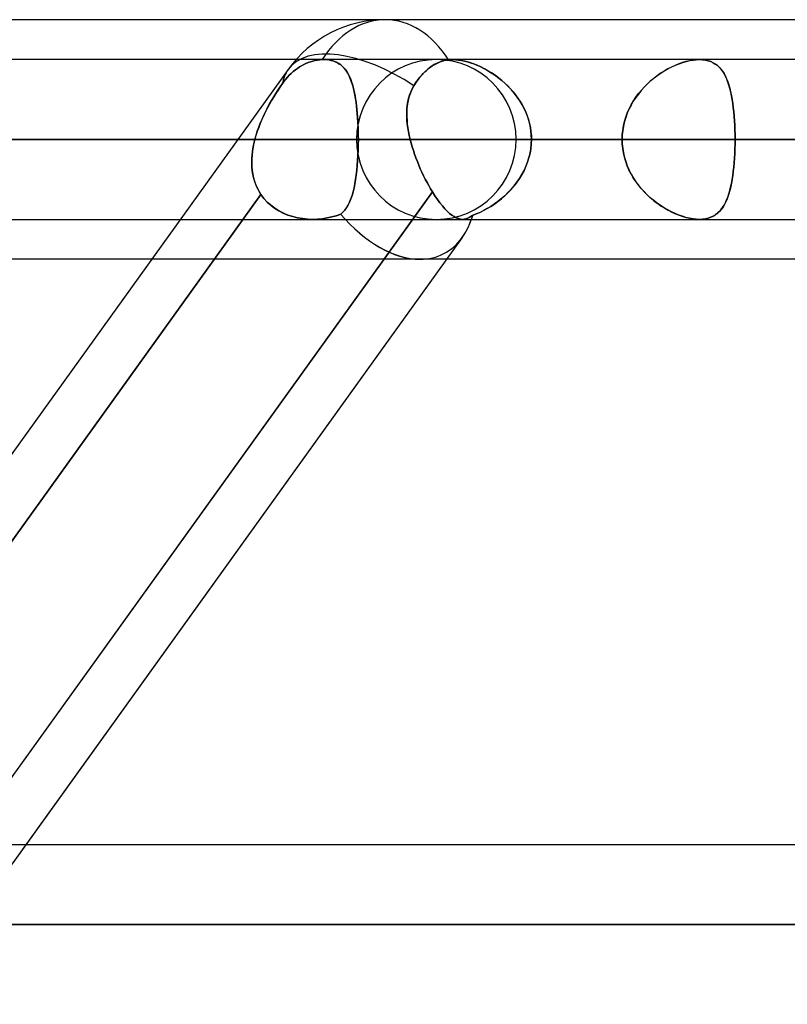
# Model space of a CAD drawing. Header units: millimetres. Extents: x -243 to 243, y -86 to 92.
# Tile 13 of 79: x -128 to -119, y 33 to 44. Entities that reach past the tile are written whole.
import ezdxf

# ---------------------------------------------------------------- set-up
doc = ezdxf.new("R2010")
doc.units = ezdxf.units.MM
doc.layers.add('MAIN-1', color=7, linetype='Continuous')

msp = doc.modelspace()

# ---------------------------------------------------------------- linework, layer by layer
at = {"layer": 'MAIN-1'}
for p, q in [((-70.184, 44), (-129.42, 44)), ((-123.724, 44), (-129.42, 44)), ((-64.488, 44), (-123.724, 44)), ((-70.184, 44), (-123.724, 44)), ((-64.488, 44), (-123.724, 44)), ((-120.201, 43.552), (-165.038, 43.552)), ((-110.323, 43.552), (-151.076, 43.552)), ((-110.323, 43.552), (-151.076, 43.552)), ((-100.444, 43.552), (-137.114, 43.552)), ((-100.444, 43.552), (-137.114, 43.552)), ((-124.725, 43.552), (-128.694, 43.552)), ((-124.414, 43.552), (-128.694, 43.552)), ((-124.414, 43.552), (-128.694, 43.552)), ((-124.414, 43.552), (-124.725, 43.552)), ((-124.662, 43.484), (-124.639, 43.497)), ((-124.639, 43.497), (-124.662, 43.484)), ((-124.639, 43.497), (-124.615, 43.508)), ((-124.615, 43.508), (-124.639, 43.497)), ((-124.615, 43.508), (-124.589, 43.519)), ((-124.589, 43.519), (-124.615, 43.508)), ((-124.589, 43.519), (-124.563, 43.528)), ((-124.563, 43.528), (-124.589, 43.519)), ((-124.563, 43.528), (-124.537, 43.536)), ((-124.537, 43.536), (-124.563, 43.528)), ((-124.537, 43.536), (-124.51, 43.542)), ((-124.51, 43.542), (-124.537, 43.536)), ((-124.51, 43.542), (-124.484, 43.547)), ((-124.484, 43.547), (-124.51, 43.542)), ((-124.484, 43.547), (-124.458, 43.55)), ((-124.458, 43.55), (-124.484, 43.547)), ((-124.458, 43.55), (-124.432, 43.552)), ((-124.432, 43.552), (-124.458, 43.55)), ((-124.432, 43.552), (-124.429, 43.552)), ((-124.429, 43.552), (-124.432, 43.552)), ((-124.429, 43.552), (-124.426, 43.552)), ((-124.426, 43.552), (-124.429, 43.552)), ((-124.426, 43.552), (-124.423, 43.552)), ((-124.423, 43.552), (-124.426, 43.552)), ((-124.423, 43.552), (-124.42, 43.552)), ((-124.419, 43.552), (-124.423, 43.552)), ((-124.42, 43.552), (-124.416, 43.552)), ((-124.416, 43.552), (-124.419, 43.552)), ((-124.416, 43.552), (-124.413, 43.552)), ((-124.413, 43.552), (-124.416, 43.552)), ((-122.967, 43.552), (-124.414, 43.552)), ((-124.413, 43.552), (-124.385, 43.552)), ((-124.381, 43.551), (-124.413, 43.552)), ((-124.385, 43.552), (-124.358, 43.549)), ((-124.35, 43.548), (-124.381, 43.551)), ((-124.358, 43.549), (-124.332, 43.544)), ((-124.321, 43.541), (-124.35, 43.548)), ((-124.332, 43.544), (-124.308, 43.537)), ((-124.294, 43.533), (-124.321, 43.541)), ((-124.308, 43.537), (-124.285, 43.529)), ((-124.269, 43.522), (-124.294, 43.533)), ((-124.285, 43.529), (-124.263, 43.519)), ((-124.245, 43.509), (-124.269, 43.522)), ((-124.263, 43.519), (-124.243, 43.507)), ((-124.224, 43.494), (-124.245, 43.509)), ((-124.243, 43.507), (-124.224, 43.494)), ((-124.224, 43.494), (-124.206, 43.479)), ((-124.204, 43.476), (-124.224, 43.494)), ((-123.174, 43.496), (-123.21, 43.474)), ((-123.197, 43.482), (-123.176, 43.495)), ((-123.176, 43.495), (-123.154, 43.507)), ((-123.136, 43.515), (-123.174, 43.496)), ((-123.154, 43.507), (-123.132, 43.517)), ((-90.564, 43.552), (-123.152, 43.552)), ((-90.564, 43.552), (-123.152, 43.552)), ((-123.096, 43.531), (-123.136, 43.515)), ((-123.132, 43.517), (-123.109, 43.527)), ((-123.109, 43.527), (-123.085, 43.535)), ((-123.055, 43.543), (-123.096, 43.531)), ((-123.085, 43.535), (-123.062, 43.541)), ((-123.062, 43.541), (-123.038, 43.546)), ((-123.015, 43.55), (-123.055, 43.543)), ((-123.038, 43.546), (-123.015, 43.55)), ((-123.007, 43.551), (-123.015, 43.55)), ((-123.015, 43.55), (-123.007, 43.551)), ((-122.999, 43.551), (-123.007, 43.551)), ((-123.007, 43.551), (-122.999, 43.551)), ((-122.991, 43.552), (-122.999, 43.551)), ((-122.999, 43.551), (-122.991, 43.552)), ((-122.983, 43.552), (-122.991, 43.552)), ((-122.991, 43.552), (-122.983, 43.552)), ((-122.974, 43.552), (-122.983, 43.552)), ((-122.983, 43.552), (-122.974, 43.552)), ((-122.966, 43.552), (-122.974, 43.552)), ((-122.974, 43.552), (-122.966, 43.553)), ((122.967, 43.552), (-122.967, 43.552)), ((-120.201, 43.552), (-122.967, 43.552)), ((122.967, 43.552), (-122.967, 43.552)), ((-122.931, 43.551), (-122.966, 43.552)), ((-122.966, 43.553), (-122.936, 43.551)), ((-122.936, 43.551), (-122.904, 43.548)), ((-122.894, 43.547), (-122.931, 43.551)), ((-122.904, 43.548), (-122.871, 43.543)), ((-122.855, 43.54), (-122.894, 43.547)), ((-122.871, 43.543), (-122.837, 43.536)), ((-122.816, 43.531), (-122.855, 43.54)), ((-122.837, 43.536), (-122.802, 43.527)), ((-122.776, 43.52), (-122.816, 43.531)), ((-122.802, 43.527), (-122.767, 43.517)), ((-122.735, 43.505), (-122.776, 43.52)), ((-122.767, 43.517), (-122.732, 43.504)), ((-122.694, 43.489), (-122.735, 43.505)), ((-122.732, 43.504), (-122.696, 43.49)), ((-122.696, 43.49), (-122.66, 43.474)), ((-122.653, 43.471), (-122.694, 43.489)), ((-120.474, 43.488), (-120.515, 43.469)), ((-120.509, 43.472), (-120.469, 43.49)), ((-120.433, 43.505), (-120.474, 43.488)), ((-120.469, 43.49), (-120.429, 43.506)), ((-120.392, 43.519), (-120.433, 43.505)), ((-120.429, 43.506), (-120.389, 43.52)), ((-120.352, 43.531), (-120.392, 43.519)), ((-120.389, 43.52), (-120.349, 43.532)), ((-120.312, 43.54), (-120.352, 43.531)), ((-120.349, 43.532), (-120.31, 43.541)), ((-120.273, 43.547), (-120.312, 43.54)), ((-120.31, 43.541), (-120.272, 43.547)), ((-120.236, 43.551), (-120.273, 43.547)), ((-120.272, 43.547), (-120.236, 43.551)), ((-120.236, 43.551), (-120.201, 43.553)), ((-120.201, 43.553), (-120.236, 43.551)), ((-120.201, 43.553), (-120.166, 43.551)), ((-120.166, 43.551), (-120.201, 43.553)), ((-120.166, 43.551), (-120.134, 43.547)), ((-120.133, 43.547), (-120.166, 43.551)), ((-120.134, 43.547), (-120.103, 43.54)), ((-120.102, 43.54), (-120.133, 43.547)), ((-120.103, 43.54), (-120.074, 43.53)), ((-120.073, 43.53), (-120.102, 43.54)), ((-120.074, 43.53), (-120.047, 43.518)), ((-120.046, 43.517), (-120.073, 43.53)), ((-120.047, 43.518), (-120.023, 43.503)), ((-120.021, 43.502), (-120.046, 43.517)), ((-120.023, 43.503), (-120, 43.486)), ((-119.998, 43.485), (-120.021, 43.502)), ((-124.814, 43.441), (-137.471, 25.841)), ((-124.814, 43.441), (-137.471, 25.841)), ((-124.8, 43.377), (-124.778, 43.398)), ((-124.778, 43.398), (-124.8, 43.377)), ((-124.778, 43.398), (-124.755, 43.418)), ((-124.755, 43.418), (-124.778, 43.398)), ((-124.755, 43.418), (-124.732, 43.437)), ((-124.732, 43.437), (-124.755, 43.418)), ((-124.732, 43.437), (-124.709, 43.454)), ((-124.709, 43.454), (-124.732, 43.437)), ((-124.709, 43.454), (-124.685, 43.47)), ((-124.685, 43.47), (-124.709, 43.454)), ((-124.685, 43.47), (-124.662, 43.484)), ((-124.662, 43.484), (-124.685, 43.47)), ((-124.206, 43.479), (-124.19, 43.462)), ((-124.185, 43.457), (-124.204, 43.476)), ((-124.19, 43.462), (-124.174, 43.444)), ((-124.168, 43.436), (-124.185, 43.457)), ((-124.174, 43.444), (-124.16, 43.424)), ((-124.153, 43.413), (-124.168, 43.436)), ((-124.16, 43.424), (-124.147, 43.403)), ((-124.138, 43.388), (-124.153, 43.413)), ((-124.147, 43.403), (-124.134, 43.38)), ((-124.125, 43.36), (-124.138, 43.388)), ((-124.134, 43.38), (-124.122, 43.355)), ((-123.315, 43.38), (-123.347, 43.342)), ((-123.319, 43.376), (-123.299, 43.397)), ((-123.281, 43.415), (-123.315, 43.38)), ((-123.299, 43.397), (-123.279, 43.417)), ((-123.245, 43.447), (-123.281, 43.415)), ((-123.279, 43.417), (-123.259, 43.436)), ((-123.259, 43.436), (-123.238, 43.453)), ((-123.21, 43.474), (-123.245, 43.447)), ((-123.238, 43.453), (-123.217, 43.468)), ((-123.217, 43.468), (-123.197, 43.482)), ((-122.66, 43.474), (-122.625, 43.457)), ((-122.613, 43.45), (-122.653, 43.471)), ((-122.625, 43.457), (-122.589, 43.438)), ((-122.572, 43.428), (-122.613, 43.45)), ((-122.589, 43.438), (-122.554, 43.417)), ((-122.533, 43.403), (-122.572, 43.428)), ((-122.554, 43.417), (-122.519, 43.394)), ((-122.493, 43.377), (-122.533, 43.403)), ((-122.519, 43.394), (-122.484, 43.37)), ((-120.637, 43.399), (-120.676, 43.371)), ((-120.668, 43.377), (-120.629, 43.404)), ((-120.597, 43.424), (-120.637, 43.399)), ((-120.629, 43.404), (-120.589, 43.429)), ((-120.556, 43.448), (-120.597, 43.424)), ((-120.589, 43.429), (-120.55, 43.451)), ((-120.515, 43.469), (-120.556, 43.448)), ((-120.55, 43.451), (-120.509, 43.472)), ((-120, 43.486), (-119.979, 43.467)), ((-119.977, 43.465), (-119.998, 43.485)), ((-119.979, 43.467), (-119.96, 43.445)), ((-119.958, 43.444), (-119.977, 43.465)), ((-119.96, 43.445), (-119.942, 43.422)), ((-119.94, 43.42), (-119.958, 43.444)), ((-119.942, 43.422), (-119.925, 43.395)), ((-119.924, 43.393), (-119.94, 43.42)), ((-119.925, 43.395), (-119.91, 43.367)), ((-119.909, 43.365), (-119.924, 43.393)), ((-124.902, 43.248), (-124.878, 43.283)), ((-124.878, 43.283), (-124.902, 43.248)), ((-124.878, 43.283), (-124.86, 43.307)), ((-124.86, 43.307), (-124.878, 43.283)), ((-124.86, 43.307), (-124.841, 43.331)), ((-124.841, 43.331), (-124.86, 43.307)), ((-124.841, 43.331), (-124.821, 43.354)), ((-124.821, 43.354), (-124.841, 43.331)), ((-124.821, 43.354), (-124.8, 43.377)), ((-124.8, 43.377), (-124.821, 43.354)), ((-124.113, 43.331), (-124.125, 43.36)), ((-124.122, 43.355), (-124.112, 43.329)), ((-124.101, 43.3), (-124.113, 43.331)), ((-124.112, 43.329), (-124.102, 43.302)), ((-124.102, 43.302), (-124.092, 43.273)), ((-124.091, 43.268), (-124.101, 43.3)), ((-124.092, 43.273), (-124.084, 43.242)), ((-124.081, 43.233), (-124.091, 43.268)), ((-123.377, 43.301), (-123.404, 43.259)), ((-123.404, 43.259), (-123.388, 43.284)), ((-123.388, 43.284), (-123.372, 43.308)), ((-123.347, 43.342), (-123.377, 43.301)), ((-123.372, 43.308), (-123.355, 43.331)), ((-123.355, 43.331), (-123.337, 43.354)), ((-123.337, 43.354), (-123.319, 43.376)), ((-122.454, 43.348), (-122.493, 43.377)), ((-122.484, 43.37), (-122.45, 43.344)), ((-122.416, 43.317), (-122.454, 43.348)), ((-122.45, 43.344), (-122.416, 43.317)), ((-122.379, 43.284), (-122.416, 43.317)), ((-122.416, 43.317), (-122.383, 43.288)), ((-122.383, 43.288), (-122.351, 43.258)), ((-122.343, 43.249), (-122.379, 43.284)), ((-120.788, 43.277), (-120.822, 43.242)), ((-120.817, 43.249), (-120.781, 43.284)), ((-120.752, 43.311), (-120.788, 43.277)), ((-120.781, 43.284), (-120.745, 43.317)), ((-120.714, 43.342), (-120.752, 43.311)), ((-120.745, 43.317), (-120.707, 43.348)), ((-120.676, 43.371), (-120.714, 43.342)), ((-120.707, 43.348), (-120.668, 43.377)), ((-119.91, 43.367), (-119.896, 43.336)), ((-119.895, 43.334), (-119.909, 43.365)), ((-119.896, 43.336), (-119.883, 43.303)), ((-119.882, 43.301), (-119.895, 43.334)), ((-119.883, 43.303), (-119.871, 43.268)), ((-119.871, 43.266), (-119.882, 43.301)), ((-119.871, 43.268), (-119.861, 43.231)), ((-124.951, 43.173), (-124.975, 43.134)), ((-124.974, 43.136), (-124.95, 43.174)), ((-124.926, 43.211), (-124.951, 43.173)), ((-124.95, 43.174), (-124.926, 43.212)), ((-124.926, 43.212), (-124.902, 43.248)), ((-124.902, 43.248), (-124.926, 43.211)), ((-124.084, 43.242), (-124.076, 43.211)), ((-124.073, 43.196), (-124.081, 43.233)), ((-124.076, 43.211), (-124.069, 43.178)), ((-124.065, 43.158), (-124.073, 43.196)), ((-124.069, 43.178), (-124.062, 43.143)), ((-124.058, 43.118), (-124.065, 43.158)), ((-123.439, 43.189), (-123.452, 43.152)), ((-123.452, 43.153), (-123.438, 43.189)), ((-123.422, 43.224), (-123.439, 43.189)), ((-123.438, 43.189), (-123.422, 43.225)), ((-123.404, 43.259), (-123.422, 43.224)), ((-123.422, 43.225), (-123.404, 43.259)), ((-122.351, 43.258), (-122.321, 43.226)), ((-122.308, 43.212), (-122.343, 43.249)), ((-122.321, 43.226), (-122.291, 43.192)), ((-122.276, 43.173), (-122.308, 43.212)), ((-122.291, 43.192), (-122.263, 43.157)), ((-122.245, 43.133), (-122.276, 43.173)), ((-122.263, 43.157), (-122.237, 43.121)), ((-120.886, 43.167), (-120.916, 43.127)), ((-120.913, 43.132), (-120.883, 43.172)), ((-120.855, 43.206), (-120.886, 43.167)), ((-120.883, 43.172), (-120.85, 43.211)), ((-120.822, 43.242), (-120.855, 43.206)), ((-120.85, 43.211), (-120.817, 43.249)), ((-119.86, 43.229), (-119.871, 43.266)), ((-119.861, 43.231), (-119.851, 43.191)), ((-119.85, 43.189), (-119.86, 43.229)), ((-119.851, 43.191), (-119.842, 43.15)), ((-119.842, 43.148), (-119.85, 43.189)), ((-125.022, 43.053), (-125.045, 43.011)), ((-125.043, 43.014), (-125.021, 43.055)), ((-124.999, 43.094), (-125.022, 43.053)), ((-125.021, 43.055), (-124.998, 43.096)), ((-124.975, 43.134), (-124.999, 43.094)), ((-124.998, 43.096), (-124.974, 43.136)), ((-124.062, 43.143), (-124.056, 43.108)), ((-124.052, 43.077), (-124.058, 43.118)), ((-124.056, 43.108), (-124.051, 43.071)), ((-124.046, 43.034), (-124.052, 43.077)), ((-124.051, 43.071), (-124.046, 43.033)), ((-123.477, 43.039), (-123.471, 43.078)), ((-123.471, 43.076), (-123.477, 43.036)), ((-123.471, 43.078), (-123.462, 43.116)), ((-123.463, 43.114), (-123.471, 43.076)), ((-123.452, 43.152), (-123.463, 43.114)), ((-123.462, 43.116), (-123.452, 43.153)), ((-122.216, 43.091), (-122.245, 43.133)), ((-122.237, 43.121), (-122.212, 43.084)), ((-122.19, 43.047), (-122.216, 43.091)), ((-122.212, 43.084), (-122.189, 43.045)), ((-122.166, 43.002), (-122.19, 43.047)), ((-120.943, 43.086), (-120.968, 43.042)), ((-120.966, 43.046), (-120.941, 43.09)), ((-120.916, 43.127), (-120.943, 43.086)), ((-120.941, 43.09), (-120.913, 43.132)), ((-119.842, 43.15), (-119.834, 43.107)), ((-119.834, 43.105), (-119.842, 43.148)), ((-119.834, 43.107), (-119.827, 43.062)), ((-119.827, 43.06), (-119.834, 43.105)), ((-119.827, 43.062), (-119.821, 43.016)), ((-119.821, 43.014), (-119.827, 43.06)), ((-125.066, 42.969), (-125.087, 42.925)), ((-125.086, 42.929), (-125.065, 42.972)), ((-125.045, 43.011), (-125.066, 42.969)), ((-125.065, 42.972), (-125.043, 43.014)), ((-124.042, 42.99), (-124.046, 43.034)), ((-124.046, 43.033), (-124.042, 42.994)), ((-124.042, 42.994), (-124.038, 42.954)), ((-124.038, 42.945), (-124.042, 42.99)), ((-124.038, 42.954), (-124.035, 42.914)), ((-124.034, 42.899), (-124.038, 42.945)), ((-123.483, 42.958), (-123.481, 42.999)), ((-123.481, 42.996), (-123.483, 42.955)), ((-123.483, 42.917), (-123.483, 42.958)), ((-123.483, 42.955), (-123.483, 42.913)), ((-123.481, 42.999), (-123.477, 43.039)), ((-123.477, 43.036), (-123.481, 42.996)), ((-122.189, 43.045), (-122.168, 43.005)), ((-122.168, 43.005), (-122.149, 42.964)), ((-122.145, 42.955), (-122.166, 43.002)), ((-122.149, 42.964), (-122.132, 42.922)), ((-122.127, 42.908), (-122.145, 42.955)), ((-121.011, 42.952), (-121.028, 42.905)), ((-121.027, 42.906), (-121.01, 42.954)), ((-120.991, 42.998), (-121.011, 42.952)), ((-121.01, 42.954), (-120.989, 43.001)), ((-120.968, 43.042), (-120.991, 42.998)), ((-120.989, 43.001), (-120.966, 43.046)), ((-119.821, 43.016), (-119.816, 42.968)), ((-119.816, 42.966), (-119.821, 43.014)), ((-119.816, 42.968), (-119.812, 42.918)), ((-119.812, 42.916), (-119.816, 42.966)), ((-125.126, 42.837), (-125.143, 42.793)), ((-125.142, 42.795), (-125.125, 42.84)), ((-125.107, 42.882), (-125.126, 42.837)), ((-125.125, 42.84), (-125.106, 42.885)), ((-125.087, 42.925), (-125.107, 42.882)), ((-125.106, 42.885), (-125.086, 42.929)), ((-124.035, 42.914), (-124.032, 42.872)), ((-124.031, 42.851), (-124.034, 42.899)), ((-124.032, 42.872), (-124.03, 42.83)), ((-124.029, 42.804), (-124.031, 42.851)), ((-124.03, 42.83), (-124.029, 42.788)), ((-123.481, 42.875), (-123.483, 42.917)), ((-123.483, 42.913), (-123.48, 42.871)), ((-123.477, 42.832), (-123.481, 42.875)), ((-123.48, 42.871), (-123.477, 42.829)), ((-123.471, 42.789), (-123.477, 42.832)), ((-123.477, 42.829), (-123.471, 42.786)), ((-122.132, 42.922), (-122.118, 42.88)), ((-122.112, 42.859), (-122.127, 42.908)), ((-122.118, 42.88), (-122.106, 42.836)), ((-122.1, 42.809), (-122.112, 42.859)), ((-122.106, 42.836), (-122.097, 42.792)), ((-121.053, 42.809), (-121.042, 42.858)), ((-121.042, 42.857), (-121.053, 42.807)), ((-121.042, 42.858), (-121.027, 42.906)), ((-121.028, 42.905), (-121.042, 42.857)), ((-119.812, 42.918), (-119.808, 42.868)), ((-119.808, 42.866), (-119.812, 42.916)), ((-119.808, 42.868), (-119.805, 42.816)), ((-119.805, 42.815), (-119.808, 42.866)), ((-125.159, 42.748), (-125.174, 42.703)), ((-125.173, 42.704), (-125.159, 42.75)), ((-125.159, 42.75), (-125.142, 42.795)), ((-125.143, 42.793), (-125.159, 42.748)), ((-124.028, 42.755), (-124.029, 42.804)), ((-124.029, 42.788), (-124.027, 42.745)), ((-124.027, 42.707), (-124.028, 42.755)), ((-124.027, 42.745), (-124.027, 42.701)), ((-123.464, 42.745), (-123.471, 42.789)), ((-123.471, 42.786), (-123.464, 42.744)), ((-123.455, 42.702), (-123.464, 42.745)), ((-123.464, 42.744), (-123.455, 42.701)), ((-122.092, 42.759), (-122.1, 42.809)), ((-122.097, 42.792), (-122.09, 42.748)), ((-122.087, 42.709), (-122.092, 42.759)), ((-122.09, 42.748), (-122.086, 42.703)), ((-121.066, 42.708), (-121.061, 42.759)), ((-121.061, 42.758), (-121.066, 42.708)), ((-121.061, 42.759), (-121.053, 42.809)), ((-121.053, 42.807), (-121.061, 42.758)), ((-119.805, 42.816), (-119.803, 42.764)), ((-119.803, 42.763), (-119.805, 42.815)), ((-119.803, 42.764), (-119.802, 42.711)), ((-119.802, 42.71), (-119.803, 42.763)), ((-121.068, 42.657), (-165.933, 42.657)), ((-165.933, 42.657), (-121.068, 42.657)), ((-164.143, 42.657), (-119.802, 42.657)), ((-119.802, 42.657), (-164.143, 42.657)), ((-111.19, 42.657), (-151.971, 42.657)), ((-151.971, 42.657), (-111.19, 42.657)), ((-150.181, 42.657), (-109.923, 42.657)), ((-109.923, 42.657), (-150.181, 42.657)), ((-101.31, 42.657), (-138.009, 42.657)), ((-138.009, 42.657), (-101.31, 42.657)), ((-136.219, 42.657), (-100.044, 42.657)), ((-100.044, 42.657), (-136.219, 42.657)), ((-121.068, 42.657), (-129.679, 42.657)), ((-129.679, 42.657), (-121.068, 42.657)), ((-125.378, 42.657), (-129.192, 42.657)), ((-129.192, 42.657), (-125.186, 42.657)), ((-127.824, 42.657), (-124.026, 42.657)), ((-127.824, 42.657), (-119.216, 42.657)), ((-124.026, 42.657), (-127.824, 42.657)), ((-119.216, 42.657), (-127.824, 42.657)), ((-125.186, 42.657), (-125.378, 42.657)), ((-125.197, 42.614), (-125.206, 42.57)), ((-125.202, 42.588), (-125.195, 42.623)), ((-125.186, 42.657), (-125.197, 42.614)), ((-125.195, 42.623), (-125.186, 42.657)), ((-125.186, 42.657), (-125.173, 42.704)), ((-125.174, 42.703), (-125.186, 42.657)), ((-91.429, 42.657), (-124.047, 42.657)), ((-124.047, 42.657), (-91.429, 42.657)), ((-124.026, 42.657), (-124.027, 42.707)), ((-124.027, 42.701), (-124.026, 42.657)), ((-124.027, 42.598), (-124.026, 42.657)), ((-124.026, 42.657), (-124.027, 42.598)), ((-115.418, 42.657), (-124.026, 42.657)), ((-124.026, 42.657), (-115.418, 42.657)), ((-123.445, 42.657), (-123.455, 42.702)), ((-123.455, 42.701), (-123.445, 42.657)), ((123.445, 42.657), (-123.445, 42.657)), ((-123.434, 42.616), (-123.445, 42.657)), ((-123.445, 42.657), (-123.434, 42.616)), ((-123.445, 42.657), (123.445, 42.657)), ((-123.422, 42.574), (-123.434, 42.616)), ((-123.434, 42.616), (-123.422, 42.574)), ((-122.257, 42.657), (-90.162, 42.657)), ((-90.162, 42.657), (-122.257, 42.657)), ((-122.087, 42.606), (-122.092, 42.555)), ((-122.092, 42.554), (-122.087, 42.606)), ((-122.085, 42.657), (-122.087, 42.709)), ((-122.085, 42.657), (-122.087, 42.606)), ((-122.087, 42.606), (-122.085, 42.657)), ((-122.086, 42.703), (-122.085, 42.657)), ((-122.085, 42.657), (122.085, 42.657)), ((-122.085, 42.657), (-113.474, 42.657)), ((122.085, 42.657), (-122.085, 42.657)), ((-113.474, 42.657), (-122.085, 42.657)), ((-121.068, 42.657), (-121.066, 42.708)), ((-121.066, 42.708), (-121.068, 42.657)), ((-121.068, 42.657), (-121.066, 42.607)), ((-121.066, 42.607), (-121.068, 42.657)), ((-121.066, 42.607), (-121.061, 42.556)), ((-121.061, 42.557), (-121.066, 42.607)), ((-119.802, 42.711), (-119.802, 42.657)), ((-119.802, 42.657), (-119.802, 42.71)), ((-119.802, 42.604), (-119.802, 42.657)), ((-111.19, 42.657), (-119.802, 42.657)), ((-119.802, 42.657), (-119.802, 42.605)), ((-119.802, 42.657), (-111.19, 42.657)), ((-125.213, 42.526), (-125.218, 42.482)), ((-125.217, 42.484), (-125.214, 42.518)), ((-125.214, 42.518), (-125.209, 42.553)), ((-125.206, 42.57), (-125.213, 42.526)), ((-125.209, 42.553), (-125.202, 42.588)), ((-124.028, 42.539), (-124.03, 42.481)), ((-124.03, 42.48), (-124.028, 42.538)), ((-124.028, 42.538), (-124.027, 42.598)), ((-124.027, 42.598), (-124.028, 42.539)), ((-123.409, 42.533), (-123.422, 42.574)), ((-123.422, 42.574), (-123.409, 42.533)), ((-123.395, 42.492), (-123.409, 42.533)), ((-123.409, 42.533), (-123.395, 42.492)), ((-122.101, 42.504), (-122.113, 42.454)), ((-122.113, 42.453), (-122.101, 42.503)), ((-122.092, 42.555), (-122.101, 42.504)), ((-122.101, 42.503), (-122.092, 42.554)), ((-121.053, 42.508), (-121.061, 42.557)), ((-121.061, 42.556), (-121.053, 42.506)), ((-121.042, 42.458), (-121.053, 42.508)), ((-121.053, 42.506), (-121.042, 42.457)), ((-119.805, 42.5), (-119.808, 42.449)), ((-119.808, 42.447), (-119.805, 42.499)), ((-119.803, 42.552), (-119.805, 42.5)), ((-119.805, 42.499), (-119.803, 42.551)), ((-119.802, 42.605), (-119.803, 42.552)), ((-119.803, 42.551), (-119.802, 42.604)), ((-125.221, 42.415), (-125.22, 42.449)), ((-125.22, 42.438), (-125.221, 42.395)), ((-125.221, 42.381), (-125.221, 42.415)), ((-125.221, 42.395), (-125.219, 42.352)), ((-125.22, 42.449), (-125.217, 42.484)), ((-125.218, 42.482), (-125.22, 42.438)), ((-124.038, 42.367), (-124.034, 42.423)), ((-124.034, 42.423), (-124.038, 42.367)), ((-124.03, 42.481), (-124.034, 42.423)), ((-124.034, 42.423), (-124.03, 42.48)), ((-123.38, 42.45), (-123.395, 42.492)), ((-123.395, 42.492), (-123.38, 42.451)), ((-123.38, 42.451), (-123.364, 42.41)), ((-123.364, 42.41), (-123.38, 42.45)), ((-123.348, 42.369), (-123.364, 42.41)), ((-123.364, 42.41), (-123.348, 42.369)), ((-122.147, 42.356), (-122.128, 42.404)), ((-122.128, 42.405), (-122.146, 42.357)), ((-122.113, 42.454), (-122.128, 42.405)), ((-122.128, 42.404), (-122.113, 42.453)), ((-121.028, 42.41), (-121.042, 42.458)), ((-121.042, 42.457), (-121.027, 42.409)), ((-121.011, 42.363), (-121.028, 42.41)), ((-121.027, 42.409), (-121.01, 42.361)), ((-119.812, 42.399), (-119.816, 42.349)), ((-119.816, 42.347), (-119.812, 42.397)), ((-119.808, 42.449), (-119.812, 42.399)), ((-119.812, 42.397), (-119.808, 42.447)), ((-125.219, 42.347), (-125.221, 42.381)), ((-125.219, 42.352), (-125.215, 42.31)), ((-125.216, 42.313), (-125.219, 42.347)), ((-125.211, 42.28), (-125.216, 42.313)), ((-125.215, 42.31), (-125.209, 42.268)), ((-125.205, 42.248), (-125.211, 42.28)), ((-124.043, 42.313), (-124.049, 42.26)), ((-124.049, 42.259), (-124.043, 42.312)), ((-124.043, 42.312), (-124.038, 42.367)), ((-124.038, 42.367), (-124.043, 42.313)), ((-123.331, 42.329), (-123.348, 42.369)), ((-123.348, 42.369), (-123.331, 42.329)), ((-123.313, 42.289), (-123.331, 42.329)), ((-123.331, 42.329), (-123.313, 42.289)), ((-123.294, 42.251), (-123.313, 42.289)), ((-123.313, 42.289), (-123.294, 42.251)), ((-122.193, 42.263), (-122.168, 42.309)), ((-122.168, 42.31), (-122.192, 42.265)), ((-122.146, 42.357), (-122.168, 42.31)), ((-122.168, 42.309), (-122.147, 42.356)), ((-120.991, 42.317), (-121.011, 42.363)), ((-121.01, 42.361), (-120.989, 42.314)), ((-120.968, 42.273), (-120.991, 42.317)), ((-120.989, 42.314), (-120.966, 42.269)), ((-119.821, 42.301), (-119.827, 42.255)), ((-119.827, 42.253), (-119.821, 42.299)), ((-119.816, 42.349), (-119.821, 42.301)), ((-119.821, 42.299), (-119.816, 42.347)), ((-125.209, 42.268), (-125.2, 42.227)), ((-125.197, 42.216), (-125.205, 42.248)), ((-125.2, 42.227), (-125.189, 42.187)), ((-125.188, 42.185), (-125.197, 42.216)), ((-125.189, 42.187), (-125.175, 42.149)), ((-125.177, 42.154), (-125.188, 42.185)), ((-124.064, 42.16), (-124.056, 42.209)), ((-124.056, 42.209), (-124.064, 42.16)), ((-124.049, 42.26), (-124.056, 42.209)), ((-124.056, 42.209), (-124.049, 42.259)), ((-123.275, 42.213), (-123.294, 42.251)), ((-123.294, 42.251), (-123.275, 42.213)), ((-123.256, 42.176), (-123.275, 42.213)), ((-123.275, 42.213), (-123.256, 42.176)), ((-123.237, 42.14), (-123.256, 42.176)), ((-123.256, 42.176), (-123.237, 42.14)), ((-122.28, 42.137), (-122.248, 42.177)), ((-122.248, 42.178), (-122.279, 42.138)), ((-122.219, 42.221), (-122.248, 42.178)), ((-122.248, 42.177), (-122.219, 42.219)), ((-122.192, 42.265), (-122.219, 42.221)), ((-122.219, 42.219), (-122.193, 42.263)), ((-120.943, 42.229), (-120.968, 42.273)), ((-120.966, 42.269), (-120.941, 42.225)), ((-120.916, 42.188), (-120.943, 42.229)), ((-120.941, 42.225), (-120.913, 42.183)), ((-120.886, 42.148), (-120.916, 42.188)), ((-120.913, 42.183), (-120.883, 42.143)), ((-119.851, 42.124), (-119.842, 42.165)), ((-119.842, 42.167), (-119.85, 42.126)), ((-119.834, 42.21), (-119.842, 42.167)), ((-119.842, 42.165), (-119.834, 42.208)), ((-119.827, 42.255), (-119.834, 42.21)), ((-119.834, 42.208), (-119.827, 42.253)), ((-123.196, 42.071), (-128.625, 34.522)), ((-128.46, 34.752), (-123.196, 42.071)), ((-125.164, 42.124), (-125.177, 42.154)), ((-125.175, 42.149), (-125.158, 42.111)), ((-125.15, 42.095), (-125.164, 42.124)), ((-125.158, 42.111), (-125.139, 42.075)), ((-125.135, 42.067), (-125.15, 42.095)), ((-125.139, 42.075), (-125.118, 42.04)), ((-125.118, 42.04), (-125.135, 42.067)), ((-124.096, 42.029), (-124.085, 42.07)), ((-124.085, 42.07), (-124.096, 42.029)), ((-124.085, 42.07), (-124.074, 42.114)), ((-124.074, 42.114), (-124.085, 42.07)), ((-124.074, 42.114), (-124.064, 42.16)), ((-124.064, 42.16), (-124.074, 42.114)), ((-123.217, 42.105), (-123.237, 42.14)), ((-123.237, 42.14), (-123.217, 42.105)), ((-123.196, 42.071), (-123.217, 42.105)), ((-123.217, 42.105), (-123.196, 42.071)), ((-123.168, 42.027), (-123.196, 42.071)), ((-123.196, 42.071), (-123.168, 42.027)), ((-122.347, 42.062), (-122.384, 42.027)), ((-122.384, 42.026), (-122.348, 42.061)), ((-122.348, 42.061), (-122.313, 42.098)), ((-122.312, 42.099), (-122.347, 42.062)), ((-122.313, 42.098), (-122.28, 42.137)), ((-122.279, 42.138), (-122.312, 42.099)), ((-120.855, 42.109), (-120.886, 42.148)), ((-120.883, 42.143), (-120.85, 42.104)), ((-120.822, 42.073), (-120.855, 42.109)), ((-120.85, 42.104), (-120.817, 42.066)), ((-120.788, 42.038), (-120.822, 42.073)), ((-120.817, 42.066), (-120.781, 42.031)), ((-119.86, 42.086), (-119.871, 42.049)), ((-119.871, 42.047), (-119.861, 42.084)), ((-119.861, 42.084), (-119.851, 42.124)), ((-119.85, 42.126), (-119.86, 42.086)), ((-125.118, 42.04), (-130.544, 34.495)), ((-130.544, 34.495), (-125.118, 42.04)), ((-125.118, 42.04), (-125.085, 41.997)), ((-125.085, 41.996), (-125.118, 42.04)), ((-125.085, 41.997), (-125.049, 41.956)), ((-125.048, 41.956), (-125.085, 41.996)), ((-125.049, 41.956), (-125.008, 41.92)), ((-125.008, 41.919), (-125.048, 41.956)), ((-124.141, 41.922), (-124.125, 41.955)), ((-124.124, 41.955), (-124.141, 41.923)), ((-124.125, 41.955), (-124.11, 41.991)), ((-124.11, 41.991), (-124.124, 41.955)), ((-124.11, 41.991), (-124.096, 42.029)), ((-124.096, 42.029), (-124.11, 41.991)), ((-123.14, 41.985), (-123.168, 42.027)), ((-123.168, 42.027), (-123.14, 41.985)), ((-123.112, 41.947), (-123.14, 41.985)), ((-123.14, 41.985), (-123.112, 41.947)), ((-123.084, 41.912), (-123.112, 41.947)), ((-123.112, 41.947), (-123.084, 41.912)), ((-122.5, 41.933), (-122.461, 41.962)), ((-122.46, 41.963), (-122.499, 41.934)), ((-122.461, 41.962), (-122.422, 41.993)), ((-122.421, 41.994), (-122.46, 41.963)), ((-122.422, 41.993), (-122.384, 42.026)), ((-122.384, 42.027), (-122.421, 41.994)), ((-120.752, 42.004), (-120.788, 42.038)), ((-120.781, 42.031), (-120.745, 41.998)), ((-120.714, 41.973), (-120.752, 42.004)), ((-120.745, 41.998), (-120.707, 41.967)), ((-120.676, 41.944), (-120.714, 41.973)), ((-120.707, 41.967), (-120.668, 41.938)), ((-120.637, 41.916), (-120.676, 41.944)), ((-119.925, 41.92), (-119.91, 41.948)), ((-119.909, 41.95), (-119.924, 41.922)), ((-119.91, 41.948), (-119.896, 41.979)), ((-119.895, 41.981), (-119.909, 41.95)), ((-119.896, 41.979), (-119.883, 42.012)), ((-119.882, 42.014), (-119.895, 41.981)), ((-119.883, 42.012), (-119.871, 42.047)), ((-119.871, 42.049), (-119.882, 42.014)), ((-125.008, 41.92), (-124.965, 41.887)), ((-124.964, 41.886), (-125.008, 41.919)), ((-124.965, 41.887), (-124.917, 41.857)), ((-124.917, 41.857), (-124.964, 41.886)), ((-124.917, 41.857), (-124.868, 41.832)), ((-124.867, 41.831), (-124.917, 41.857)), ((-124.224, 41.821), (-124.201, 41.842)), ((-124.2, 41.842), (-124.224, 41.821)), ((-124.201, 41.842), (-124.179, 41.866)), ((-124.178, 41.866), (-124.2, 41.842)), ((-124.179, 41.866), (-124.159, 41.892)), ((-124.159, 41.893), (-124.178, 41.866)), ((-124.141, 41.923), (-124.159, 41.893)), ((-124.159, 41.892), (-124.141, 41.922)), ((-123.056, 41.88), (-123.084, 41.912)), ((-123.084, 41.912), (-123.057, 41.88)), ((-123.057, 41.88), (-123.03, 41.853)), ((-123.029, 41.852), (-123.056, 41.88)), ((-123.03, 41.853), (-123.003, 41.828)), ((-123.003, 41.828), (-123.029, 41.852)), ((-122.661, 41.84), (-122.703, 41.822)), ((-122.703, 41.822), (-122.662, 41.84)), ((-122.662, 41.84), (-122.622, 41.86)), ((-122.62, 41.861), (-122.661, 41.84)), ((-122.622, 41.86), (-122.581, 41.882)), ((-122.58, 41.883), (-122.62, 41.861)), ((-122.581, 41.882), (-122.54, 41.907)), ((-122.539, 41.907), (-122.58, 41.883)), ((-122.54, 41.907), (-122.5, 41.933)), ((-122.499, 41.934), (-122.539, 41.907)), ((-120.668, 41.938), (-120.629, 41.911)), ((-120.597, 41.891), (-120.637, 41.916)), ((-120.629, 41.911), (-120.589, 41.886)), ((-120.556, 41.867), (-120.597, 41.891)), ((-120.589, 41.886), (-120.55, 41.864)), ((-120.515, 41.846), (-120.556, 41.867)), ((-120.55, 41.864), (-120.509, 41.843)), ((-120.474, 41.827), (-120.515, 41.846)), ((-120.509, 41.843), (-120.469, 41.825)), ((-120, 41.829), (-119.979, 41.848)), ((-119.977, 41.85), (-119.998, 41.83)), ((-119.979, 41.848), (-119.96, 41.87)), ((-119.958, 41.871), (-119.977, 41.85)), ((-119.96, 41.87), (-119.942, 41.893)), ((-119.94, 41.895), (-119.958, 41.871)), ((-119.942, 41.893), (-119.925, 41.92)), ((-119.924, 41.922), (-119.94, 41.895)), ((-165.038, 41.762), (-120.201, 41.762)), ((-151.076, 41.762), (-110.323, 41.762)), ((-151.076, 41.762), (-110.323, 41.762)), ((-137.114, 41.762), (-100.444, 41.762)), ((-137.114, 41.762), (-100.444, 41.762)), ((-128.575, 41.762), (-124.537, 41.762)), ((-128.575, 41.762), (-126.022, 41.762)), ((-128.575, 41.762), (-124.537, 41.762)), ((-126.022, 41.762), (-124.537, 41.762)), ((-124.868, 41.832), (-124.816, 41.81)), ((-124.815, 41.81), (-124.867, 41.831)), ((-124.816, 41.81), (-124.762, 41.793)), ((-124.762, 41.793), (-124.815, 41.81)), ((-124.762, 41.793), (-124.707, 41.78)), ((-124.707, 41.779), (-124.762, 41.793)), ((-124.707, 41.78), (-124.651, 41.77)), ((-124.65, 41.77), (-124.707, 41.779)), ((-124.651, 41.77), (-124.594, 41.764)), ((-124.594, 41.764), (-124.65, 41.77)), ((-124.594, 41.764), (-124.537, 41.762)), ((-124.537, 41.762), (-124.594, 41.764)), ((-124.537, 41.762), (-124.483, 41.764)), ((-124.483, 41.764), (-124.537, 41.762)), ((-124.537, 41.762), (-122.857, 41.762)), ((-124.483, 41.764), (-124.429, 41.769)), ((-124.429, 41.769), (-124.483, 41.764)), ((-124.429, 41.769), (-124.376, 41.777)), ((-124.376, 41.777), (-124.429, 41.769)), ((-124.376, 41.777), (-124.325, 41.789)), ((-124.324, 41.789), (-124.376, 41.777)), ((-124.325, 41.789), (-124.274, 41.803)), ((-124.274, 41.803), (-124.324, 41.789)), ((-124.274, 41.803), (-124.224, 41.821)), ((-124.224, 41.821), (-124.274, 41.803)), ((-123.152, 41.762), (-90.564, 41.762)), ((-123.152, 41.762), (-90.564, 41.762)), ((-122.977, 41.808), (-123.003, 41.828)), ((-123.003, 41.828), (-122.977, 41.808)), ((-122.952, 41.792), (-122.977, 41.808)), ((-122.977, 41.808), (-122.952, 41.792)), ((-122.928, 41.779), (-122.952, 41.792)), ((-122.952, 41.792), (-122.928, 41.779)), ((-122.904, 41.77), (-122.928, 41.779)), ((-122.928, 41.779), (-122.904, 41.77)), ((-122.88, 41.764), (-122.904, 41.77)), ((-122.904, 41.77), (-122.88, 41.764)), ((-122.857, 41.762), (-122.88, 41.764)), ((-122.88, 41.764), (-122.857, 41.762)), ((-122.838, 41.764), (-122.857, 41.762)), ((-122.857, 41.762), (-122.838, 41.764)), ((-122.857, 41.762), (-120.201, 41.762)), ((-122.857, 41.762), (122.857, 41.762)), ((-122.857, 41.762), (122.857, 41.762)), ((-122.819, 41.768), (-122.838, 41.764)), ((-122.838, 41.764), (-122.819, 41.768)), ((-122.8, 41.774), (-122.819, 41.768)), ((-122.819, 41.768), (-122.8, 41.774)), ((-122.782, 41.782), (-122.8, 41.774)), ((-122.8, 41.774), (-122.782, 41.782)), ((-122.763, 41.793), (-122.782, 41.782)), ((-122.782, 41.782), (-122.763, 41.793)), ((-122.744, 41.806), (-122.763, 41.793)), ((-122.763, 41.793), (-122.744, 41.806)), ((-122.703, 41.822), (-122.744, 41.806)), ((-122.744, 41.806), (-122.703, 41.822)), ((-120.433, 41.81), (-120.474, 41.827)), ((-120.469, 41.825), (-120.429, 41.809)), ((-120.392, 41.796), (-120.433, 41.81)), ((-120.429, 41.809), (-120.389, 41.795)), ((-120.352, 41.784), (-120.392, 41.796)), ((-120.389, 41.795), (-120.349, 41.783)), ((-120.312, 41.775), (-120.352, 41.784)), ((-120.349, 41.783), (-120.31, 41.774)), ((-120.273, 41.768), (-120.312, 41.775)), ((-120.31, 41.774), (-120.272, 41.768)), ((-120.236, 41.764), (-120.273, 41.768)), ((-120.272, 41.768), (-120.236, 41.764)), ((-120.236, 41.764), (-120.201, 41.762)), ((-120.201, 41.762), (-120.236, 41.764)), ((-120.201, 41.762), (-120.166, 41.764)), ((-120.166, 41.764), (-120.201, 41.762)), ((-120.166, 41.764), (-120.134, 41.768)), ((-120.133, 41.768), (-120.166, 41.764)), ((-120.134, 41.768), (-120.103, 41.775)), ((-120.102, 41.775), (-120.133, 41.768)), ((-120.103, 41.775), (-120.074, 41.785)), ((-120.073, 41.785), (-120.102, 41.775)), ((-120.074, 41.785), (-120.047, 41.797)), ((-120.046, 41.798), (-120.073, 41.785)), ((-120.047, 41.797), (-120.023, 41.812)), ((-120.021, 41.813), (-120.046, 41.798)), ((-120.023, 41.812), (-120, 41.829)), ((-119.998, 41.83), (-120.021, 41.813)), ((-122.861, 41.558), (-135.059, 24.597)), ((-122.861, 41.558), (-127.756, 34.752)), ((-70.573, 41.315), (-129.031, 41.315)), ((-126.343, 41.315), (-128.732, 41.315)), ((-123.336, 41.315), (-126.343, 41.315)), ((-123.036, 41.315), (-123.336, 41.315)), ((-70.573, 41.315), (-123.336, 41.315)), ((-64.877, 41.315), (-123.336, 41.315)), ((-64.877, 41.315), (-123.036, 41.315)), ((129.148, 34.752), (-129.148, 34.752)), ((129.148, 34.752), (-129.148, 34.752)), ((-127.756, 34.752), (-129.043, 32.963)), ((129.777, 33.857), (-129.777, 33.857)), ((-129.777, 33.857), (129.777, 33.857)), ((-128.55, 33.857), (128.55, 33.857)), ((128.55, 33.857), (-128.55, 33.857))]:
    msp.add_line(p, q, dxfattribs=at)
for centre, radius, start, end in [((-123.724, 42.657), 1.343, 90.0001, 144.2797), ((-123.724, 42.657), 1.343, 90.0001, 144.2797), ((-123.152, 42.657), 0.895, 0, 180), ((-123.152, 42.657), 0.895, 180, 0)]:
    msp.add_arc(centre, radius, start, end, dxfattribs=at)
for major_axis, ratio, start_param, end_param in [((0, 1.343), 0.707107, 0, 0.841434), ((0, 1.343), 0.707107, 0, 0.841434), ((0, 1.343), 0.707107, -0.843858, 0), ((0, 1.343), 0.707107, -0.843858, 0), ((1.09, -0.784), 0.504207, 1.638545, 3.141575), ((1.09, -0.784), 0.504207, 1.638545, 3.141575), ((1.09, -0.784), 0.504207, -3.138632, -2.894267), ((1.09, -0.784), 0.504207, -3.138632, -2.894267), ((1.09, -0.784), 0.504207, 3.141575, 3.144554), ((1.09, -0.784), 0.504207, 3.141575, 3.144554), ((0.656, -1.28), 0.615764, -1.203616, -0.30567), ((0.656, -1.28), 0.615764, -1.203616, -0.312659), ((0.656, -1.28), 0.615764, 0.306818, 0.578298), ((0.656, -1.28), 0.615764, 0.306818, 0.535335), ((0.656, -1.28), 0.615764, 0.535335, 0.578298), ((0.656, -1.28), 0.615764, -0.30567, 0.306818), ((0.656, -1.28), 0.615764, -0.30567, 0.306818), ((0.656, -1.28), 0.615764, -0.312659, -0.30567)]:
    msp.add_ellipse((-123.724, 42.657), major_axis=major_axis, ratio=ratio, start_param=start_param, end_param=end_param, dxfattribs=at)

doc.saveas('drawing.dxf')
